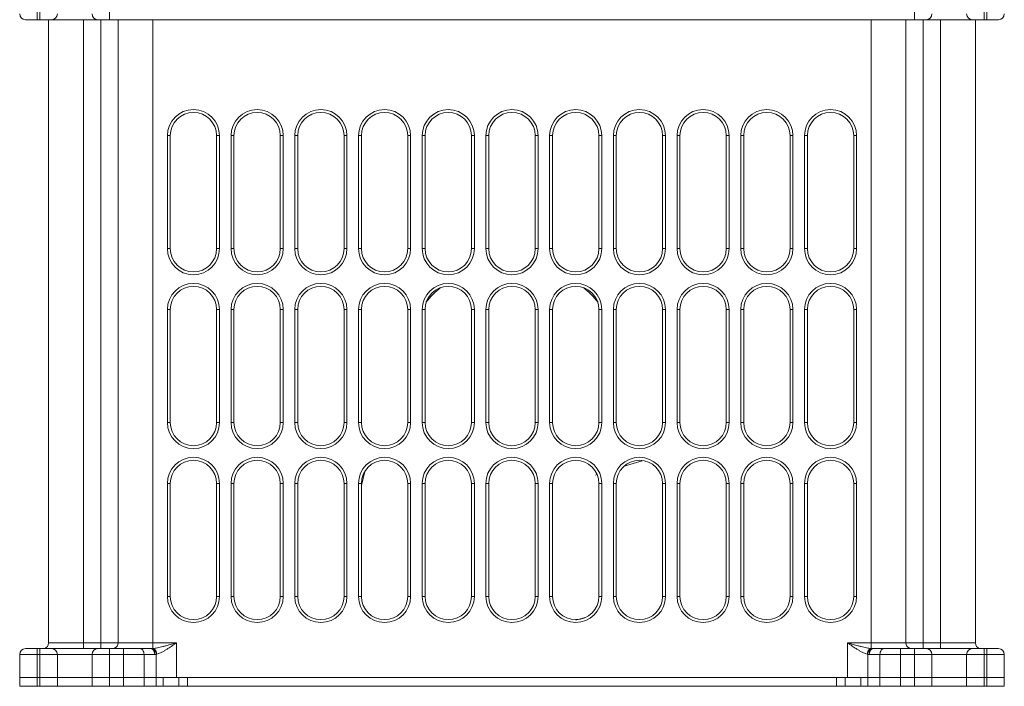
# Model space of a CAD drawing. Header units: millimetres. Extents: x -473 to 23648, y -382 to 1866.
# Tile 144 of 256: x 5052 to 5222, y 398 to 513. Entities that reach past the tile are written whole.
import ezdxf

# ---------------------------------------------------------------- set-up
doc = ezdxf.new("R2010")
doc.units = ezdxf.units.MM
doc.header["$LTSCALE"] = 80
doc.layers.get('0').update_dxf_attribs({"linetype": 'CONTINUOUS'})
for name, color, linetype in [('02___PRT_ALL_AXES', 7, 'CONTINUOUS'), ('09_ALL_ROUNDS', 7, 'CONTINUOUS'), ('20_ALL_FEATURES', 7, 'CONTINUOUS'), ('PLANE', 7, 'CONTINUOUS')]:
    doc.layers.add(name, color=color, linetype=linetype)

msp = doc.modelspace()

# ---------------------------------------------------------------- linework, layer by layer
at = {"linetype": 'Continuous', "lineweight": 0}
for radius, start, end in [(31, 214.21256, 214.3996), (36, 281.24108, 281.28083)]:
    msp.add_arc((5137.108, 452.149), radius, start, end, dxfattribs=at)
at = {"layer": '02___PRT_ALL_AXES', "linetype": 'Continuous', "lineweight": 0}
for p, q in [((5058.608, 399.649), (5052.108, 399.649)), ((5052.108, 399.649), (5052.108, 398.149)), ((5055.108, 398.149), (5055.108, 399.649)), ((5055.608, 398.149), (5055.608, 399.649)), ((5058.608, 399.649), (5058.608, 398.149)), ((5064.608, 398.149), (5064.608, 399.649)), ((5064.608, 399.649), (5075.644, 399.649)), ((5067.608, 398.149), (5067.608, 399.649)), ((5070.037, 398.149), (5070.037, 399.649)), ((5073.573, 398.149), (5073.573, 399.649)), ((5075.644, 398.149), (5075.644, 399.649)), ((5198.573, 399.649), (5209.608, 399.649)), ((5198.573, 398.149), (5198.573, 399.649)), ((5200.644, 398.149), (5200.644, 399.649)), ((5204.18, 398.149), (5204.18, 399.649)), ((5206.608, 398.149), (5206.608, 399.649)), ((5209.608, 399.649), (5209.608, 398.149)), ((5222.108, 399.649), (5215.608, 399.649)), ((5215.608, 398.149), (5215.608, 399.649)), ((5218.608, 398.149), (5218.608, 399.649)), ((5219.108, 398.149), (5219.108, 399.649)), ((5222.108, 399.649), (5222.108, 398.149)), ((5052.108, 398.149), (5075.644, 398.149)), ((5198.573, 398.149), (5222.108, 398.149))]:
    msp.add_line(p, q, dxfattribs=at)
at = {"layer": '09_ALL_ROUNDS', "linetype": 'Continuous', "lineweight": 0}
for p, q in [((5055.108, 513.149), (5055.108, 516.149)), ((5055.608, 513.149), (5055.608, 516.149)), ((5067.608, 513.149), (5067.608, 516.149)), ((5206.608, 513.149), (5206.608, 516.149)), ((5218.608, 513.149), (5218.608, 516.149)), ((5219.108, 513.149), (5219.108, 516.149)), ((5221.108, 513.149), (5053.108, 513.149)), ((5057.108, 513.149), (5057.108, 405.649)), ((5063.108, 513.149), (5063.108, 404.649)), ((5066.108, 404.649), (5066.108, 513.149)), ((5069.108, 513.149), (5069.108, 405.649)), ((5075.108, 513.149), (5075.108, 404.67)), ((5199.108, 513.149), (5199.108, 404.67)), ((5205.108, 513.149), (5205.108, 405.649)), ((5208.108, 513.149), (5208.108, 404.649)), ((5211.108, 513.149), (5211.108, 404.649)), ((5217.108, 513.149), (5217.108, 405.649)), ((5077.608, 493.149), (5078.108, 493.149)), ((5077.608, 473.649), (5077.608, 493.149)), ((5078.108, 473.649), (5078.108, 493.149)), ((5086.608, 493.149), (5086.108, 493.149)), ((5086.108, 493.149), (5086.108, 473.649)), ((5086.608, 493.149), (5086.608, 473.649)), ((5088.608, 493.149), (5089.108, 493.149)), ((5088.608, 473.649), (5088.608, 493.149)), ((5089.108, 473.649), (5089.108, 493.149)), ((5097.608, 493.149), (5097.108, 493.149)), ((5097.108, 493.149), (5097.108, 473.649)), ((5097.608, 493.149), (5097.608, 473.649)), ((5099.608, 493.149), (5100.108, 493.149)), ((5099.608, 473.649), (5099.608, 493.149)), ((5100.108, 473.649), (5100.108, 493.149)), ((5108.608, 493.149), (5108.108, 493.149)), ((5108.108, 493.149), (5108.108, 473.649)), ((5108.608, 493.149), (5108.608, 473.649)), ((5110.608, 493.149), (5111.108, 493.149)), ((5110.608, 473.649), (5110.608, 493.149)), ((5111.108, 473.649), (5111.108, 493.149)), ((5119.608, 493.149), (5119.108, 493.149)), ((5119.108, 493.149), (5119.108, 473.649)), ((5119.608, 493.149), (5119.608, 473.649)), ((5121.608, 493.149), (5122.108, 493.149)), ((5121.608, 473.649), (5121.608, 493.149)), ((5122.108, 473.649), (5122.108, 493.149)), ((5130.608, 493.149), (5130.108, 493.149)), ((5130.108, 493.149), (5130.108, 473.649)), ((5130.608, 493.149), (5130.608, 473.649)), ((5132.608, 493.149), (5133.108, 493.149)), ((5132.608, 473.649), (5132.608, 493.149)), ((5133.108, 473.649), (5133.108, 493.149)), ((5141.608, 493.149), (5141.108, 493.149)), ((5141.108, 493.149), (5141.108, 473.649)), ((5141.608, 493.149), (5141.608, 473.649)), ((5143.608, 493.149), (5144.108, 493.149)), ((5143.608, 473.649), (5143.608, 493.149)), ((5144.108, 473.649), (5144.108, 493.149)), ((5152.608, 493.149), (5152.108, 493.149)), ((5152.108, 493.149), (5152.108, 473.649)), ((5152.608, 493.149), (5152.608, 473.649)), ((5154.608, 493.149), (5155.108, 493.149)), ((5154.608, 473.649), (5154.608, 493.149)), ((5155.108, 473.649), (5155.108, 493.149)), ((5163.608, 493.149), (5163.108, 493.149)), ((5163.108, 493.149), (5163.108, 473.649)), ((5163.608, 493.149), (5163.608, 473.649)), ((5165.608, 493.149), (5166.108, 493.149)), ((5165.608, 473.649), (5165.608, 493.149)), ((5166.108, 473.649), (5166.108, 493.149)), ((5174.108, 493.149), (5174.108, 473.649)), ((5174.608, 493.149), (5174.108, 493.149)), ((5174.608, 493.149), (5174.608, 473.649)), ((5176.608, 493.149), (5177.108, 493.149)), ((5176.608, 473.649), (5176.608, 493.149)), ((5177.108, 473.649), (5177.108, 493.149)), ((5185.108, 493.149), (5185.108, 473.649)), ((5185.608, 493.149), (5185.108, 493.149)), ((5185.608, 493.149), (5185.608, 473.649)), ((5187.608, 473.649), (5187.608, 493.149)), ((5187.608, 493.149), (5188.108, 493.149)), ((5188.108, 473.649), (5188.108, 493.149)), ((5196.108, 493.149), (5196.108, 473.649)), ((5196.608, 493.149), (5196.108, 493.149)), ((5196.608, 493.149), (5196.608, 473.649)), ((5077.608, 473.649), (5078.108, 473.649)), ((5086.608, 473.649), (5086.108, 473.649)), ((5088.608, 473.649), (5089.108, 473.649)), ((5097.608, 473.649), (5097.108, 473.649)), ((5099.608, 473.649), (5100.108, 473.649)), ((5108.608, 473.649), (5108.108, 473.649)), ((5110.608, 473.649), (5111.108, 473.649)), ((5119.608, 473.649), (5119.108, 473.649)), ((5121.608, 473.649), (5122.108, 473.649)), ((5130.608, 473.649), (5130.108, 473.649)), ((5132.608, 473.649), (5133.108, 473.649)), ((5141.608, 473.649), (5141.108, 473.649)), ((5143.608, 473.649), (5144.108, 473.649)), ((5152.608, 473.649), (5152.108, 473.649)), ((5154.608, 473.649), (5155.108, 473.649)), ((5163.608, 473.649), (5163.108, 473.649)), ((5165.608, 473.649), (5166.108, 473.649)), ((5174.608, 473.649), (5174.108, 473.649)), ((5176.608, 473.649), (5177.108, 473.649)), ((5185.608, 473.649), (5185.108, 473.649)), ((5187.608, 473.649), (5188.108, 473.649)), ((5196.608, 473.649), (5196.108, 473.649)), ((5077.608, 443.649), (5077.608, 463.149)), ((5077.608, 463.149), (5078.108, 463.149)), ((5078.108, 443.649), (5078.108, 463.149)), ((5086.108, 463.149), (5086.108, 443.649)), ((5086.608, 463.149), (5086.108, 463.149)), ((5086.608, 463.149), (5086.608, 443.649)), ((5088.608, 443.649), (5088.608, 463.149)), ((5088.608, 463.149), (5089.108, 463.149)), ((5089.108, 443.649), (5089.108, 463.149)), ((5097.108, 463.149), (5097.108, 443.649)), ((5097.608, 463.149), (5097.108, 463.149)), ((5097.608, 463.149), (5097.608, 443.649)), ((5099.608, 443.649), (5099.608, 463.149)), ((5099.608, 463.149), (5100.108, 463.149)), ((5100.108, 443.649), (5100.108, 463.149)), ((5108.108, 463.149), (5108.108, 443.649)), ((5108.608, 463.149), (5108.108, 463.149)), ((5108.608, 463.149), (5108.608, 443.649)), ((5110.608, 443.649), (5110.608, 463.149)), ((5110.608, 463.149), (5111.108, 463.149)), ((5111.108, 443.649), (5111.108, 463.149)), ((5119.108, 463.149), (5119.108, 443.649)), ((5119.608, 463.149), (5119.108, 463.149)), ((5119.608, 463.149), (5119.608, 443.649)), ((5121.608, 443.649), (5121.608, 463.149)), ((5121.608, 463.149), (5122.108, 463.149)), ((5122.108, 443.649), (5122.108, 463.149)), ((5130.108, 463.149), (5130.108, 443.649)), ((5130.608, 463.149), (5130.108, 463.149)), ((5130.608, 463.149), (5130.608, 443.649)), ((5132.608, 443.649), (5132.608, 463.149)), ((5132.608, 463.149), (5133.108, 463.149)), ((5133.108, 443.649), (5133.108, 463.149)), ((5141.108, 463.149), (5141.108, 443.649)), ((5141.608, 463.149), (5141.108, 463.149)), ((5141.608, 463.149), (5141.608, 443.649)), ((5143.608, 443.649), (5143.608, 463.149)), ((5143.608, 463.149), (5144.108, 463.149)), ((5144.108, 443.649), (5144.108, 463.149)), ((5152.108, 463.149), (5152.108, 443.649)), ((5152.608, 463.149), (5152.108, 463.149)), ((5152.608, 463.149), (5152.608, 443.649)), ((5154.608, 443.649), (5154.608, 463.149)), ((5154.608, 463.149), (5155.108, 463.149)), ((5155.108, 443.649), (5155.108, 463.149)), ((5163.108, 463.149), (5163.108, 443.649)), ((5163.608, 463.149), (5163.108, 463.149)), ((5163.608, 463.149), (5163.608, 443.649)), ((5165.608, 443.649), (5165.608, 463.149)), ((5165.608, 463.149), (5166.108, 463.149)), ((5166.108, 443.649), (5166.108, 463.149)), ((5174.108, 463.149), (5174.108, 443.649)), ((5174.608, 463.149), (5174.108, 463.149)), ((5174.608, 463.149), (5174.608, 443.649)), ((5176.608, 463.149), (5177.108, 463.149)), ((5176.608, 443.649), (5176.608, 463.149)), ((5177.108, 443.649), (5177.108, 463.149)), ((5185.108, 463.149), (5185.108, 443.649)), ((5185.608, 463.149), (5185.108, 463.149)), ((5185.608, 463.149), (5185.608, 443.649)), ((5187.608, 443.649), (5187.608, 463.149)), ((5187.608, 463.149), (5188.108, 463.149)), ((5188.108, 443.649), (5188.108, 463.149)), ((5196.108, 463.149), (5196.108, 443.649)), ((5196.608, 463.149), (5196.108, 463.149)), ((5196.608, 463.149), (5196.608, 443.649)), ((5077.608, 443.649), (5078.108, 443.649)), ((5086.608, 443.649), (5086.108, 443.649)), ((5088.608, 443.649), (5089.108, 443.649)), ((5097.608, 443.649), (5097.108, 443.649)), ((5099.608, 443.649), (5100.108, 443.649)), ((5108.608, 443.649), (5108.108, 443.649)), ((5110.608, 443.649), (5111.108, 443.649)), ((5119.608, 443.649), (5119.108, 443.649)), ((5121.608, 443.649), (5122.108, 443.649)), ((5130.608, 443.649), (5130.108, 443.649)), ((5132.608, 443.649), (5133.108, 443.649)), ((5141.608, 443.649), (5141.108, 443.649)), ((5143.608, 443.649), (5144.108, 443.649)), ((5152.608, 443.649), (5152.108, 443.649)), ((5154.608, 443.649), (5155.108, 443.649)), ((5163.608, 443.649), (5163.108, 443.649)), ((5165.608, 443.649), (5166.108, 443.649)), ((5174.608, 443.649), (5174.108, 443.649)), ((5176.608, 443.649), (5177.108, 443.649)), ((5185.608, 443.649), (5185.108, 443.649)), ((5187.608, 443.649), (5188.108, 443.649)), ((5196.608, 443.649), (5196.108, 443.649)), ((5077.608, 413.649), (5077.608, 433.149)), ((5077.608, 433.149), (5078.108, 433.149)), ((5078.108, 413.649), (5078.108, 433.149)), ((5086.108, 433.149), (5086.108, 413.649)), ((5086.608, 433.149), (5086.108, 433.149)), ((5086.608, 433.149), (5086.608, 413.649)), ((5088.608, 413.649), (5088.608, 433.149)), ((5088.608, 433.149), (5089.108, 433.149)), ((5089.108, 413.649), (5089.108, 433.149)), ((5097.108, 433.149), (5097.108, 413.649)), ((5097.608, 433.149), (5097.108, 433.149)), ((5097.608, 433.149), (5097.608, 413.649)), ((5099.608, 413.649), (5099.608, 433.149)), ((5099.608, 433.149), (5100.108, 433.149)), ((5100.108, 413.649), (5100.108, 433.149)), ((5108.108, 433.149), (5108.108, 413.649)), ((5108.608, 433.149), (5108.108, 433.149)), ((5108.608, 433.149), (5108.608, 413.649)), ((5110.608, 433.149), (5111.108, 433.149)), ((5110.608, 413.649), (5110.608, 433.149)), ((5111.108, 413.649), (5111.108, 433.149)), ((5119.608, 433.149), (5119.108, 433.149)), ((5119.108, 433.149), (5119.108, 413.649)), ((5119.608, 433.149), (5119.608, 413.649)), ((5121.608, 433.149), (5122.108, 433.149)), ((5121.608, 413.649), (5121.608, 433.149)), ((5122.108, 413.649), (5122.108, 433.149)), ((5130.608, 433.149), (5130.108, 433.149)), ((5130.108, 433.149), (5130.108, 413.649)), ((5130.608, 433.149), (5130.608, 413.649)), ((5132.608, 433.149), (5133.108, 433.149)), ((5132.608, 413.649), (5132.608, 433.149)), ((5133.108, 413.649), (5133.108, 433.149)), ((5141.608, 433.149), (5141.108, 433.149)), ((5141.108, 433.149), (5141.108, 413.649)), ((5141.608, 433.149), (5141.608, 413.649)), ((5143.608, 433.149), (5144.108, 433.149)), ((5143.608, 413.649), (5143.608, 433.149)), ((5144.108, 413.649), (5144.108, 433.149)), ((5152.108, 433.149), (5152.108, 413.649)), ((5152.608, 433.149), (5152.108, 433.149)), ((5152.608, 433.149), (5152.608, 413.649)), ((5154.608, 413.649), (5154.608, 433.149)), ((5154.608, 433.149), (5155.108, 433.149)), ((5155.108, 413.649), (5155.108, 433.149)), ((5163.108, 433.149), (5163.108, 413.649)), ((5163.608, 433.149), (5163.108, 433.149)), ((5163.608, 433.149), (5163.608, 413.649)), ((5165.608, 413.649), (5165.608, 433.149)), ((5165.608, 433.149), (5166.108, 433.149)), ((5166.108, 413.649), (5166.108, 433.149)), ((5174.108, 433.149), (5174.108, 413.649)), ((5174.608, 433.149), (5174.108, 433.149)), ((5174.608, 433.149), (5174.608, 413.649)), ((5176.608, 433.149), (5177.108, 433.149)), ((5176.608, 413.649), (5176.608, 433.149)), ((5177.108, 413.649), (5177.108, 433.149)), ((5185.108, 433.149), (5185.108, 413.649)), ((5185.608, 433.149), (5185.108, 433.149)), ((5185.608, 433.149), (5185.608, 413.649)), ((5187.608, 413.649), (5187.608, 433.149)), ((5187.608, 433.149), (5188.108, 433.149)), ((5188.108, 413.649), (5188.108, 433.149)), ((5196.108, 433.149), (5196.108, 413.649)), ((5196.608, 433.149), (5196.108, 433.149)), ((5196.608, 433.149), (5196.608, 413.649)), ((5077.608, 413.649), (5078.108, 413.649)), ((5086.608, 413.649), (5086.108, 413.649)), ((5088.608, 413.649), (5089.108, 413.649)), ((5097.608, 413.649), (5097.108, 413.649)), ((5099.608, 413.649), (5100.108, 413.649)), ((5108.608, 413.649), (5108.108, 413.649)), ((5110.608, 413.649), (5111.108, 413.649)), ((5119.608, 413.649), (5119.108, 413.649)), ((5121.608, 413.649), (5122.108, 413.649)), ((5130.608, 413.649), (5130.108, 413.649)), ((5132.608, 413.649), (5133.108, 413.649)), ((5141.608, 413.649), (5141.108, 413.649)), ((5143.608, 413.649), (5144.108, 413.649)), ((5152.608, 413.649), (5152.108, 413.649)), ((5154.608, 413.649), (5155.108, 413.649)), ((5163.608, 413.649), (5163.108, 413.649)), ((5165.608, 413.649), (5166.108, 413.649)), ((5174.608, 413.649), (5174.108, 413.649)), ((5176.608, 413.649), (5177.108, 413.649)), ((5185.608, 413.649), (5185.108, 413.649)), ((5187.608, 413.649), (5188.108, 413.649)), ((5196.608, 413.649), (5196.108, 413.649)), ((5074.706, 404.649), (5053.108, 404.649)), ((5055.108, 399.649), (5055.108, 404.649)), ((5055.608, 399.649), (5055.608, 404.649)), ((5079.18, 405.649), (5057.108, 405.649)), ((5067.608, 399.649), (5067.608, 404.649)), ((5070.037, 399.649), (5070.037, 404.649)), ((5079.18, 405.649), (5079.18, 399.649)), ((5195.037, 399.649), (5195.037, 405.649)), ((5217.108, 405.649), (5195.037, 405.649)), ((5221.108, 404.649), (5199.511, 404.649)), ((5204.18, 399.649), (5204.18, 404.649)), ((5206.608, 399.649), (5206.608, 404.649)), ((5218.608, 399.649), (5218.608, 404.649)), ((5219.108, 399.649), (5219.108, 404.649)), ((5075.413, 403.649), (5052.108, 403.649)), ((5052.108, 399.649), (5052.108, 403.649)), ((5058.608, 399.649), (5058.608, 403.649)), ((5064.608, 403.649), (5064.608, 399.649)), ((5073.573, 399.649), (5073.573, 403.649)), ((5075.644, 399.649), (5075.644, 403.663)), ((5198.573, 403.663), (5198.573, 399.649)), ((5222.108, 403.649), (5198.804, 403.649)), ((5200.644, 403.649), (5200.644, 399.649)), ((5209.608, 399.649), (5209.608, 403.649)), ((5215.608, 399.649), (5215.608, 403.649)), ((5222.108, 403.649), (5222.108, 399.649)), ((5058.608, 399.649), (5052.108, 399.649)), ((5070.037, 399.649), (5064.608, 399.649)), ((5075.644, 399.649), (5077.376, 399.649)), ((5076.894, 399.649), (5076.894, 398.149)), ((5079.608, 399.649), (5079.608, 398.149)), ((5194.608, 399.649), (5194.608, 398.149)), ((5196.841, 399.649), (5198.573, 399.649)), ((5197.323, 399.649), (5197.323, 398.149)), ((5209.608, 399.649), (5204.18, 399.649)), ((5222.108, 399.649), (5215.608, 399.649)), ((5075.644, 398.149), (5079.608, 398.149)), ((5194.608, 398.149), (5198.573, 398.149))]:
    msp.add_line(p, q, dxfattribs=at)
for centre, radius, start, end in [((5053.108, 514.149), 1, 180, 270), ((5057.608, 514.149), 1, 270, 0), ((5065.608, 514.149), 1, 180, 270), ((5208.608, 514.149), 1, 270, 0), ((5216.608, 514.149), 1, 180, 270), ((5221.108, 514.149), 1, 270, 0), ((5082.108, 493.149), 4.5, 0, 180), ((5082.108, 493.149), 4, 0, 180), ((5093.108, 493.149), 4.5, 0, 180), ((5093.108, 493.149), 4, 0, 180), ((5104.108, 493.149), 4.5, 0, 180), ((5104.108, 493.149), 4, 0, 180), ((5115.108, 493.149), 4.5, 0, 180), ((5115.108, 493.149), 4, 0, 180), ((5126.108, 493.149), 4.5, 0, 180), ((5126.108, 493.149), 4, 0, 180), ((5137.108, 493.149), 4.5, 0, 180), ((5137.108, 493.149), 4, 0, 180), ((5148.108, 493.149), 4.5, 0, 180), ((5148.108, 493.149), 4, 0, 180), ((5159.108, 493.149), 4.5, 0, 180), ((5159.108, 493.149), 4, 0, 180), ((5170.108, 493.149), 4.5, 0, 180), ((5170.108, 493.149), 4, 0, 180), ((5181.108, 493.149), 4.5, 0, 180), ((5181.108, 493.149), 4, 0, 180), ((5192.108, 493.149), 4.5, 0, 180), ((5192.108, 493.149), 4, 0, 180), ((5082.108, 473.649), 4.5, 180, 0), ((5082.108, 473.649), 4, 180, 0), ((5093.108, 473.649), 4.5, 180, 0), ((5093.108, 473.649), 4, 180, 0), ((5104.108, 473.649), 4.5, 180, 0), ((5104.108, 473.649), 4, 180, 0), ((5115.108, 473.649), 4.5, 180, 0), ((5115.108, 473.649), 4, 180, 0), ((5126.108, 473.649), 4.5, 180, 0), ((5126.108, 473.649), 4, 180, 0), ((5137.108, 473.649), 4.5, 180, 0), ((5137.108, 473.649), 4, 180, 0), ((5148.108, 473.649), 4.5, 180, 0), ((5148.108, 473.649), 4, 180, 0), ((5159.108, 473.649), 4.5, 180, 0), ((5159.108, 473.649), 4, 180, 0), ((5170.108, 473.649), 4.5, 180, 0), ((5170.108, 473.649), 4, 180, 0), ((5181.108, 473.649), 4.5, 180, 0), ((5181.108, 473.649), 4, 180, 0), ((5192.108, 473.649), 4.5, 180, 0), ((5192.108, 473.649), 4, 180, 0), ((5082.108, 463.149), 4.5, 0, 180), ((5093.108, 463.149), 4.5, 0, 180), ((5104.108, 463.149), 4.5, 0, 180), ((5115.108, 463.149), 4.5, 0, 180), ((5126.108, 463.149), 4.5, 0, 180), ((5137.108, 463.149), 4.5, 0, 180), ((5148.108, 463.149), 4.5, 0, 180), ((5159.108, 463.149), 4.5, 0, 180), ((5170.108, 463.149), 4.5, 0, 180), ((5181.108, 463.149), 4.5, 0, 180), ((5192.108, 463.149), 4.5, 0, 180), ((5082.108, 463.149), 4, 0, 180), ((5093.108, 463.149), 4, 0, 180), ((5104.108, 463.149), 4, 0, 180), ((5115.108, 463.149), 4, 0, 180), ((5126.108, 463.149), 4, 0, 180), ((5137.108, 463.149), 4, 0, 180), ((5148.108, 463.149), 4, 0, 180), ((5159.108, 463.149), 4, 0, 180), ((5170.108, 463.149), 4, 0, 180), ((5181.108, 463.149), 4, 0, 180), ((5192.108, 463.149), 4, 0, 180), ((5082.108, 443.649), 4.5, 180, 0), ((5082.108, 443.649), 4, 180, 0), ((5093.108, 443.649), 4.5, 180, 0), ((5093.108, 443.649), 4, 180, 0), ((5104.108, 443.649), 4.5, 180, 0), ((5104.108, 443.649), 4, 180, 0), ((5115.108, 443.649), 4.5, 180, 0), ((5115.108, 443.649), 4, 180, 0), ((5126.108, 443.649), 4.5, 180, 0), ((5126.108, 443.649), 4, 180, 0), ((5137.108, 443.649), 4.5, 180, 0), ((5137.108, 443.649), 4, 180, 0), ((5148.108, 443.649), 4.5, 180, 0), ((5148.108, 443.649), 4, 180, 0), ((5159.108, 443.649), 4.5, 180, 0), ((5159.108, 443.649), 4, 180, 0), ((5170.108, 443.649), 4.5, 180, 0), ((5170.108, 443.649), 4, 180, 0), ((5181.108, 443.649), 4.5, 180, 0), ((5181.108, 443.649), 4, 180, 0), ((5192.108, 443.649), 4.5, 180, 0), ((5192.108, 443.649), 4, 180, 0), ((5082.108, 433.149), 4.5, 0, 180), ((5082.108, 433.149), 4, 0, 180), ((5093.108, 433.149), 4.5, 0, 180), ((5093.108, 433.149), 4, 0, 180), ((5104.108, 433.149), 4.5, 0, 180), ((5104.108, 433.149), 4, 0, 180), ((5115.108, 433.149), 4.5, 0, 180), ((5115.108, 433.149), 4, 0, 180), ((5126.108, 433.149), 4.5, 0, 180), ((5126.108, 433.149), 4, 0, 180), ((5137.108, 433.149), 4.5, 0, 180), ((5137.108, 433.149), 4, 0, 180), ((5148.108, 433.149), 4.5, 0, 180), ((5148.108, 433.149), 4, 0, 180), ((5159.108, 433.149), 4.5, 0, 180), ((5159.108, 433.149), 4, 0, 180), ((5170.108, 433.149), 4.5, 0, 180), ((5170.108, 433.149), 4, 0, 180), ((5181.108, 433.149), 4.5, 0, 180), ((5181.108, 433.149), 4, 0, 180), ((5192.108, 433.149), 4.5, 0, 180), ((5192.108, 433.149), 4, 0, 180), ((5082.108, 413.649), 4.5, 180, 0), ((5082.108, 413.649), 4, 180, 0), ((5093.108, 413.649), 4.5, 180, 0), ((5093.108, 413.649), 4, 180, 0), ((5104.108, 413.649), 4.5, 180, 0), ((5104.108, 413.649), 4, 180, 0), ((5115.108, 413.649), 4.5, 180, 0), ((5115.108, 413.649), 4, 180, 0), ((5126.108, 413.649), 4.5, 180, 0), ((5126.108, 413.649), 4, 180, 0), ((5137.108, 413.649), 4.5, 180, 0), ((5137.108, 413.649), 4, 180, 0), ((5148.108, 413.649), 4.5, 180, 0), ((5148.108, 413.649), 4, 180, 0), ((5159.108, 413.649), 4.5, 180, 0), ((5159.108, 413.649), 4, 180, 0), ((5170.108, 413.649), 4.5, 180, 0), ((5170.108, 413.649), 4, 180, 0), ((5181.108, 413.649), 4.5, 180, 0), ((5181.108, 413.649), 4, 180, 0), ((5192.108, 413.649), 4.5, 180, 0), ((5192.108, 413.649), 4, 180, 0), ((5053.108, 403.649), 1, 90, 180), ((5056.104, 405.651), 1.003, 277.2777, 279.63089), ((5056.087, 405.751), 1.105, 279.63344, 281.776), ((5056.108, 405.649), 1, 281.7575, 0), ((5057.608, 403.649), 1, 0, 90), ((5065.608, 403.649), 1, 90, 180), ((5068.108, 405.649), 1, 292.5, 0), ((5074.702, 408.347), 3.699, 270.0552, 273.58944), ((5074.581, 410.257), 5.612, 273.60051, 275.38894), ((5199.692, 410.908), 6.265, 264.65919, 265.47517), ((5199.597, 409.709), 5.063, 265.47382, 266.44638), ((5199.515, 408.347), 3.698, 266.41043, 269.94492), ((5206.108, 405.649), 1, 180, 247.50001), ((5208.608, 403.649), 1, 0, 90), ((5216.608, 403.649), 1, 90, 180), ((5218.108, 405.649), 1, 180, 258.2425), ((5218.12, 405.697), 1.05, 258.16827, 262.66939), ((5218.103, 405.569), 0.92, 262.71067, 266.17754), ((5218.097, 405.487), 0.838, 266.17846, 269.97129), ((5221.108, 403.649), 1, 0, 90), ((5075.411, 405.521), 1.872, 270.04861, 277.13739), ((5198.805, 405.518), 1.869, 262.85683, 269.95717)]:
    msp.add_arc(centre, radius, start, end, dxfattribs=at)
for points, knots in [([(5056.12, 404.649), (5056.138, 404.649), (5056.175, 404.65), (5056.212, 404.653), (5056.231, 404.656)], [0, 0, 0, 0, 0.05456803, 0.11115225, 0.11115225, 0.11115225, 0.11115225]), ([(5073.573, 403.649), (5073.573, 403.777), (5073.539, 404.027), (5073.391, 404.355), (5073.161, 404.588), (5072.96, 404.649), (5072.866, 404.649)], [0, 0, 0, 0, 0.3864497, 0.7452618, 1.0608817, 1.341982, 1.341982, 1.341982, 1.341982]), ([(5074.706, 404.649), (5074.8, 404.649), (5075.001, 404.588), (5075.231, 404.355), (5075.379, 404.027), (5075.413, 403.777), (5075.413, 403.649)], [0, 0, 0, 0, 0.2811001, 0.5967193, 0.9555313, 1.341982, 1.341982, 1.341982, 1.341982]), ([(5074.934, 404.656), (5075.058, 404.641), (5075.316, 404.506), (5075.561, 404.134), (5075.634, 403.825), (5075.644, 403.663)], [0, 0, 0, 0, 0.3736082, 0.8160116, 1.3037227, 1.3037227, 1.3037227, 1.3037227]), ([(5077.406, 405.149), (5077.22, 405.099), (5076.865, 405.006), (5076.356, 404.884), (5075.898, 404.787), (5075.488, 404.714), (5075.23, 404.681), (5075.108, 404.67)], [0, 0, 0, 0, 0.5794691, 1.1012775, 1.5686596, 1.9846249, 2.3497659, 2.3497659, 2.3497659, 2.3497659]), ([(5075.108, 404.67), (5075.225, 404.644), (5075.461, 404.497), (5075.693, 404.14), (5075.771, 403.846), (5075.787, 403.69)], [0, 0, 0, 0, 0.3586977, 0.7871804, 1.2547778, 1.2547778, 1.2547778, 1.2547778]), ([(5075.787, 403.69), (5075.889, 403.714), (5076.108, 403.782), (5076.45, 403.927), (5076.831, 404.122), (5077.254, 404.366), (5077.548, 404.549), (5077.702, 404.649)], [0, 0, 0, 0, 0.3152927, 0.6851964, 1.1120855, 1.5993715, 2.1499963, 2.1499963, 2.1499963, 2.1499963]), ([(5079.18, 405.649), (5078.898, 405.567), (5078.308, 405.397), (5077.717, 405.232), (5077.406, 405.149)], [0, 0, 0, 0, 0.8782912, 1.8421905, 1.8421905, 1.8421905, 1.8421905]), ([(5079.178, 405.647), (5078.944, 405.485), (5078.456, 405.147), (5077.963, 404.816), (5077.702, 404.649)], [0, 0, 0, 0, 0.8520123, 1.7817647, 1.7817647, 1.7817647, 1.7817647]), ([(5196.81, 405.149), (5196.681, 405.183), (5196.411, 405.257), (5195.987, 405.376), (5195.525, 405.508), (5195.205, 405.6), (5195.037, 405.649)], [0, 0, 0, 0, 0.4018988, 0.840534, 1.3197125, 1.8421984, 1.8421984, 1.8421984, 1.8421984]), ([(5196.515, 404.649), (5196.407, 404.718), (5196.181, 404.866), (5195.828, 405.103), (5195.444, 405.367), (5195.177, 405.552), (5195.037, 405.649)], [0, 0, 0, 0, 0.3860639, 0.8101201, 1.2755143, 1.7841951, 1.7841951, 1.7841951, 1.7841951]), ([(5196.515, 404.649), (5196.669, 404.55), (5196.961, 404.367), (5197.383, 404.123), (5197.764, 403.928), (5198.107, 403.783), (5198.327, 403.714), (5198.43, 403.69)], [0, 0, 0, 0, 0.548774, 1.034199, 1.4610793, 1.8322694, 2.1499949, 2.1499949, 2.1499949, 2.1499949]), ([(5199.108, 404.67), (5198.986, 404.681), (5198.727, 404.715), (5198.315, 404.787), (5197.857, 404.885), (5197.35, 405.006), (5196.996, 405.099), (5196.81, 405.149)], [0, 0, 0, 0, 0.3679419, 0.785263, 1.2525308, 1.7722745, 2.3497653, 2.3497653, 2.3497653, 2.3497653]), ([(5199.108, 404.67), (5198.992, 404.644), (5198.756, 404.497), (5198.524, 404.14), (5198.446, 403.846), (5198.43, 403.69)], [0, 0, 0, 0, 0.3586977, 0.7871804, 1.2547777, 1.2547777, 1.2547777, 1.2547777]), ([(5199.283, 404.656), (5199.159, 404.641), (5198.901, 404.506), (5198.656, 404.134), (5198.583, 403.825), (5198.573, 403.663)], [0, 0, 0, 0, 0.3736101, 0.8160143, 1.3037252, 1.3037252, 1.3037252, 1.3037252]), ([(5198.804, 403.649), (5198.804, 403.777), (5198.838, 404.027), (5198.986, 404.355), (5199.216, 404.588), (5199.417, 404.649), (5199.511, 404.649)], [0, 0, 0, 0, 0.3864427, 0.7452546, 1.0608782, 1.341982, 1.341982, 1.341982, 1.341982]), ([(5200.644, 403.649), (5200.644, 403.777), (5200.678, 404.027), (5200.826, 404.355), (5201.056, 404.588), (5201.257, 404.649), (5201.351, 404.649)], [0, 0, 0, 0, 0.3864502, 0.7452618, 1.0608813, 1.341982, 1.341982, 1.341982, 1.341982]), ([(5075.644, 403.663), (5075.668, 403.667), (5075.715, 403.675), (5075.763, 403.685), (5075.787, 403.69)], [0, 0, 0, 0, 0.071501, 0.14561769, 0.14561769, 0.14561769, 0.14561769]), ([(5198.43, 403.69), (5198.454, 403.685), (5198.501, 403.675), (5198.549, 403.667), (5198.573, 403.663)], [0, 0, 0, 0, 0.07387488, 0.14561761, 0.14561761, 0.14561761, 0.14561761])]:
    msp.add_open_spline(points, degree=3, knots=knots, dxfattribs=at)
at = {"layer": '20_ALL_FEATURES', "linetype": 'Continuous', "lineweight": 0}
for p, q in [((5064.608, 399.649), (5058.608, 399.649)), ((5070.037, 399.649), (5204.18, 399.649)), ((5081.108, 399.649), (5081.108, 398.149)), ((5193.108, 399.649), (5193.108, 398.149)), ((5215.608, 399.649), (5209.608, 399.649)), ((5079.608, 398.149), (5194.608, 398.149))]:
    msp.add_line(p, q, dxfattribs=at)
msp.add_arc((5137.108, 452.149), 44, 284.53098, 286.69218, dxfattribs=at)
at = {"layer": 'PLANE', "linetype": 'Continuous', "lineweight": 0}
for p, q in [((5159.593, 437.072), (5156.488, 436.116)), ((5111.108, 432.78), (5111.615, 434.995)), ((5151.771, 434.663), (5151.504, 434.581))]:
    msp.add_line(p, q, dxfattribs=at)
for start, end in [(129.75572, 140.43781), (39.56347, 50.24238)]:
    msp.add_arc((5137.108, 452.149), 19.262, start, end, dxfattribs=at)

doc.saveas('drawing.dxf')
